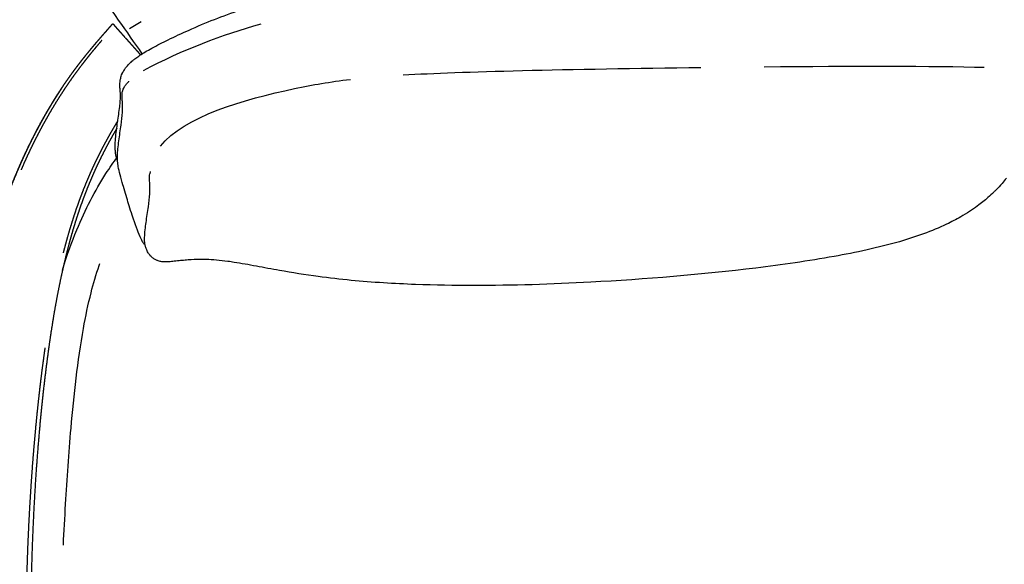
# Model space of a CAD drawing. Header units: millimetres. Extents: x -32297 to -21031, y -2517 to 7253.
# Tile 7 of 23: x -31837 to -31096, y 4980 to 5390. Entities that reach past the tile are written whole.
import ezdxf

# ---------------------------------------------------------------- set-up
doc = ezdxf.new("R2010")
doc.units = ezdxf.units.MM
doc.layers.add('2d', color=7, linetype='Continuous', true_color=0x000000)

msp = doc.modelspace()

# ---------------------------------------------------------------- linework, layer by layer
at = {"layer": '2d', "linetype": 'Continuous'}
msp.add_line((-31745.3, 5387.96), (-31753.89, 5382.71), dxfattribs=at)
for points, degree, knots in [([(-31744.38, 5363.89), (-31766.6, 5395.58), (-31788.82, 5427.27), (-31789, 5427.54), (-31789.19, 5427.81), (-31789.54, 5428.35), (-31789.89, 5428.89), (-31790.22, 5429.43), (-31790.55, 5429.96), (-31790.86, 5430.49), (-31791.16, 5431.02), (-31791.44, 5431.54), (-31791.72, 5432.05), (-31791.97, 5432.55), (-31792.22, 5433.04), (-31792.43, 5433.52), (-31792.65, 5433.99), (-31792.82, 5434.43), (-31793, 5434.87), (-31793.13, 5435.27), (-31793.26, 5435.68), (-31793.35, 5436.05), (-31793.44, 5436.42), (-31793.49, 5436.76), (-31793.55, 5437.1), (-31793.56, 5437.42), (-31793.58, 5437.73), (-31793.55, 5438.02), (-31793.53, 5438.31), (-31793.48, 5438.57), (-31793.43, 5438.84), (-31793.34, 5439.08), (-31793.26, 5439.33), (-31793.14, 5439.56), (-31793.03, 5439.79), (-31792.88, 5440.01), (-31792.74, 5440.22), (-31792.57, 5440.43), (-31792.41, 5440.63), (-31792.22, 5440.83), (-31792.02, 5441.02), (-31791.81, 5441.21), (-31791.6, 5441.41), (-31784.67, 5446.27), (-31777.73, 5451.14), (-31777.48, 5451.29), (-31777.22, 5451.44), (-31776.97, 5451.58), (-31776.72, 5451.71), (-31776.47, 5451.82), (-31776.22, 5451.93), (-31775.97, 5452.02), (-31775.72, 5452.11), (-31775.46, 5452.17), (-31775.21, 5452.23), (-31774.96, 5452.25), (-31774.7, 5452.28), (-31774.44, 5452.28), (-31774.18, 5452.27), (-31773.91, 5452.23), (-31773.64, 5452.19), (-31773.37, 5452.11), (-31773.09, 5452.03), (-31772.8, 5451.91), (-31772.51, 5451.79), (-31772.21, 5451.62), (-31771.91, 5451.45), (-31771.59, 5451.24), (-31771.27, 5451.03), (-31770.94, 5450.76), (-31770.6, 5450.5), (-31770.25, 5450.18), (-31769.89, 5449.87), (-31769.53, 5449.51), (-31769.16, 5449.14), (-31768.78, 5448.74), (-31768.4, 5448.34), (-31768.01, 5447.9), (-31767.62, 5447.45), (-31767.23, 5446.98), (-31766.84, 5446.51), (-31766.45, 5446.02), (-31766.06, 5445.52), (-31765.68, 5445.01), (-31765.29, 5444.49), (-31748.43, 5420.41), (-31731.57, 5396.34)], 2, [-67.280702, -67.280702, -67.280702, -62.5, -62.5, -62, -62, -61, -61, -60, -60, -59, -59, -58, -58, -57, -57, -56, -56, -55, -55, -54, -54, -53, -53, -52, -52, -51, -51, -50, -50, -49, -49, -48, -48, -47, -47, -46, -46, -45, -45, -44, -44, -43, -43, -20, -20, -19, -19, -18, -18, -17, -17, -16, -16, -15, -15, -14, -14, -13, -13, -12, -12, -11, -11, -10, -10, -9, -9, -8, -8, -7, -7, -6, -6, -5, -5, -4, -4, -3, -3, -2, -2, -1, -1, 0, 0, 5.918874, 5.918874, 5.918874]), ([(-31751.52, 5358.79), (-31751.06, 5359.18), (-31750.94, 5359.28), (-31750.06, 5359.97), (-31749.71, 5360.24), (-31749.27, 5360.57), (-31748.25, 5361.33), (-31747.29, 5361.99), (-31746.18, 5362.73), (-31744.88, 5363.6), (-31743.53, 5364.44), (-31742.17, 5365.26), (-31740.57, 5366.22), (-31738.91, 5367.17), (-31737.26, 5368.08), (-31733.33, 5370.25), (-31728.95, 5372.46), (-31724.91, 5374.41), (-31719.96, 5376.81), (-31714.61, 5379.27), (-31709.61, 5381.51), (-31696.14, 5387.52), (-31684.12, 5392.34), (-31669.98, 5396.93), (-31650.61, 5403.2), (-31630.72, 5407.82), (-31610.69, 5411.39), (-31551.51, 5421.92), (-31471.86, 5426.61), (-31411.38, 5428.86), (-31369.81, 5430.4), (-31324.64, 5431.25), (-31283.05, 5431.74), (-31245.62, 5432.18), (-31209.27, 5432.34), (-31174.01, 5432.45), (-31161.8, 5432.49), (-31149.91, 5432.54), (-31138.34, 5432.52), (-31131.2, 5432.5), (-31122.24, 5432.46), (-31115.18, 5432.27), (-31112.64, 5432.2), (-31109.98, 5432.1), (-31107.46, 5431.96), (-31105.59, 5431.85), (-31103.66, 5431.71), (-31101.84, 5431.53), (-31100.5, 5431.39), (-31099.25, 5431.24), (-31097.97, 5431.03), (-31097.57, 5430.96), (-31097.2, 5430.89), (-31096.39, 5430.73), (-31095.94, 5430.63), (-31095.53, 5430.53)], 3, [0, 0, 0, 0, 1.727599, 1.727599, 3.198877, 3.198877, 3.198877, 7.19382, 7.19382, 7.19382, 12.079972, 12.079972, 12.079972, 17.830133, 17.830133, 17.830133, 31.836024, 31.836024, 31.836024, 48.817269, 48.817269, 48.817269, 91.677854, 91.677854, 91.677854, 153.222216, 153.222216, 153.222216, 355.022942, 355.022942, 355.022942, 484.286879, 484.286879, 484.286879, 594.074419, 594.074419, 594.074419, 629.994965, 629.994965, 629.994965, 653.340894, 653.340894, 653.340894, 661.165586, 661.165586, 661.165586, 666.942288, 666.942288, 666.942288, 671.059997, 671.059997, 671.059997, 672.411191, 672.411191, 673.893448, 673.893448, 673.893448, 673.893448]), ([(-31763.59, 5307.83), (-31763.94, 5307.23), (-31764.3, 5306.63), (-31765.5, 5304.54), (-31766.7, 5302.45), (-31767.91, 5300.26), (-31769.12, 5298.08), (-31770.35, 5295.8), (-31771.57, 5293.52), (-31772.8, 5291.13), (-31774.04, 5288.74), (-31775.28, 5286.24), (-31776.53, 5283.73), (-31777.78, 5281.1), (-31779.03, 5278.47), (-31780.28, 5275.7), (-31781.54, 5272.92), (-31782.79, 5270), (-31784.04, 5267.07), (-31785.29, 5263.98), (-31786.54, 5260.88), (-31787.78, 5257.61), (-31789.02, 5254.34), (-31790.25, 5250.88), (-31791.48, 5247.42), (-31792.7, 5243.75), (-31793.92, 5240.09), (-31795.12, 5236.21), (-31796.32, 5232.33), (-31797.49, 5228.23), (-31798.67, 5224.12), (-31799.83, 5219.77), (-31800.99, 5215.43), (-31802.11, 5210.83), (-31803.24, 5206.23), (-31804.34, 5201.37), (-31805.44, 5196.5), (-31806.51, 5191.37), (-31807.57, 5186.23), (-31808.6, 5180.8), (-31809.63, 5175.37), (-31810.62, 5169.65), (-31811.61, 5163.92), (-31812.55, 5157.91), (-31813.5, 5151.91), (-31814.39, 5145.63), (-31815.29, 5139.36), (-31816.14, 5132.84), (-31817, 5126.32), (-31817.8, 5119.57), (-31818.6, 5112.82), (-31819.36, 5105.87), (-31820.11, 5098.91), (-31820.8, 5091.75), (-31821.5, 5084.6), (-31822.14, 5077.28), (-31822.78, 5069.95), (-31823.36, 5062.47), (-31823.94, 5054.98), (-31824.46, 5047.36), (-31824.98, 5039.74), (-31825.43, 5032), (-31825.88, 5024.25), (-31826.27, 5016.41), (-31826.66, 5008.57), (-31826.97, 5000.64), (-31827.29, 4992.71), (-31827.53, 4984.71), (-31827.78, 4976.72), (-31827.95, 4968.67), (-31828.12, 4960.63), (-31828.21, 4952.56), (-31828.31, 4944.48), (-31828.32, 4936.4), (-31828.34, 4928.32), (-31828.28, 4920.24), (-31828.22, 4912.17), (-31828.1, 4904.14), (-31827.98, 4896.11), (-31827.8, 4888.13), (-31827.61, 4880.16), (-31827.38, 4872.28), (-31827.14, 4864.39), (-31826.86, 4856.62), (-31826.57, 4848.85), (-31826.25, 4841.21), (-31825.92, 4833.57), (-31825.57, 4826.1), (-31825.21, 4818.62), (-31824.82, 4811.33), (-31824.44, 4804.04), (-31824.03, 4796.96), (-31823.63, 4789.88), (-31823.2, 4783.04), (-31822.78, 4776.19), (-31822.35, 4769.61), (-31821.93, 4763.03), (-31821.5, 4756.73), (-31821.07, 4750.43), (-31820.64, 4744.44), (-31820.21, 4738.45), (-31819.8, 4732.79), (-31819.39, 4727.13), (-31818.99, 4721.84), (-31818.59, 4716.54), (-31818.22, 4711.62), (-31817.85, 4706.69), (-31817.5, 4702.14), (-31817.15, 4697.58), (-31816.82, 4693.36), (-31816.49, 4689.15), (-31816.18, 4685.25), (-31815.87, 4681.36), (-31815.58, 4677.77), (-31815.3, 4674.17), (-31815.03, 4670.86), (-31814.76, 4667.55), (-31814.5, 4664.5), (-31814.25, 4661.45), (-31814.02, 4658.64), (-31813.78, 4655.83), (-31813.56, 4653.24), (-31813.33, 4650.64), (-31813.13, 4648.25), (-31812.92, 4645.86), (-31812.72, 4643.65), (-31812.53, 4641.43), (-31812.34, 4639.38), (-31812.16, 4637.32), (-31811.98, 4635.41), (-31811.81, 4633.49), (-31811.64, 4631.69), (-31811.48, 4629.89), (-31811.32, 4628.18), (-31811.16, 4626.48), (-31811.01, 4624.85), (-31810.85, 4623.23), (-31810.71, 4621.66), (-31810.56, 4620.09), (-31810.42, 4618.57), (-31810.29, 4617.06), (-31810.16, 4615.6), (-31810.04, 4614.14), (-31809.92, 4612.73), (-31809.81, 4611.32), (-31809.72, 4609.97), (-31809.63, 4608.61), (-31809.56, 4607.31), (-31809.49, 4606), (-31809.44, 4604.74), (-31809.4, 4603.49), (-31809.38, 4602.28), (-31809.36, 4601.07), (-31809.37, 4599.91), (-31809.39, 4598.75), (-31809.44, 4597.63), (-31809.48, 4596.52), (-31809.57, 4595.45), (-31809.66, 4594.38), (-31809.79, 4593.35), (-31809.91, 4592.33), (-31810.09, 4591.34), (-31810.26, 4590.36), (-31810.48, 4589.42), (-31810.7, 4588.48), (-31810.97, 4587.58), (-31811.24, 4586.68), (-31811.57, 4585.82), (-31811.89, 4584.95), (-31812.28, 4584.13), (-31812.66, 4583.31), (-31813.1, 4582.53), (-31813.54, 4581.74), (-31814.03, 4581), (-31814.53, 4580.25), (-31815.08, 4579.54), (-31815.64, 4578.83), (-31816.24, 4578.16), (-31816.85, 4577.49), (-31817.51, 4576.85), (-31818.17, 4576.22), (-31818.89, 4575.62), (-31819.6, 4575.02), (-31820.37, 4574.46), (-31821.14, 4573.9), (-31821.96, 4573.36), (-31822.78, 4572.83), (-31823.66, 4572.34), (-31824.53, 4571.85), (-31825.46, 4571.39), (-31826.38, 4570.93), (-31827.36, 4570.51), (-31828.33, 4570.09), (-31829.36, 4569.7), (-31830.38, 4569.32), (-31831.46, 4568.96), (-31832.53, 4568.61), (-31833.66, 4568.29), (-31834.78, 4567.97), (-31835.95, 4567.68), (-31837.12, 4567.39), (-31838.34, 4567.14), (-31839.56, 4566.89), (-31840.82, 4566.66), (-31842.08, 4566.44), (-31843.37, 4566.26), (-31844.67, 4566.07), (-31846, 4565.91), (-31847.32, 4565.76), (-31848.68, 4565.64), (-31850.03, 4565.51), (-31851.4, 4565.42), (-31852.77, 4565.34), (-31854.15, 4565.28), (-31855.54, 4565.22), (-31856.93, 4565.2), (-31858.32, 4565.18), (-31859.72, 4565.19), (-31861.11, 4565.2), (-31862.5, 4565.24), (-31863.9, 4565.29), (-31865.28, 4565.36), (-31866.66, 4565.44), (-31868.03, 4565.55), (-31869.4, 4565.66), (-31870.75, 4565.81), (-31872.1, 4565.95), (-31873.42, 4566.13), (-31874.74, 4566.3), (-31876.03, 4566.51), (-31877.32, 4566.73), (-31878.58, 4566.97), (-31879.83, 4567.21), (-31881.05, 4567.49), (-31882.26, 4567.77), (-31883.43, 4568.08), (-31884.6, 4568.39), (-31885.72, 4568.74), (-31886.85, 4569.08), (-31887.93, 4569.46), (-31889.01, 4569.84), (-31890.04, 4570.26), (-31891.08, 4570.68), (-31892.07, 4571.13), (-31893.05, 4571.58), (-31893.99, 4572.06), (-31894.93, 4572.54), (-31895.82, 4573.06), (-31896.72, 4573.58), (-31897.56, 4574.13), (-31898.4, 4574.69), (-31899.19, 4575.28), (-31899.98, 4575.87), (-31900.72, 4576.49), (-31901.46, 4577.12), (-31902.15, 4577.78), (-31902.84, 4578.44), (-31903.48, 4579.13), (-31904.11, 4579.83), (-31904.7, 4580.56), (-31905.28, 4581.3), (-31905.81, 4582.07), (-31906.34, 4582.84), (-31906.81, 4583.64), (-31907.28, 4584.45), (-31907.7, 4585.3), (-31908.12, 4586.14), (-31908.48, 4587.02), (-31908.85, 4587.9), (-31909.17, 4588.83), (-31909.48, 4589.75), (-31909.75, 4590.71), (-31910.02, 4591.68), (-31910.25, 4592.68), (-31910.48, 4593.69), (-31910.67, 4594.73), (-31910.86, 4595.78), (-31911.02, 4596.88), (-31911.17, 4597.97), (-31911.29, 4599.11), (-31911.42, 4600.25), (-31911.51, 4601.44), (-31911.61, 4602.62), (-31911.68, 4603.86), (-31911.75, 4605.09), (-31911.8, 4606.38), (-31911.85, 4607.66), (-31911.88, 4609), (-31911.91, 4610.34), (-31911.93, 4611.72), (-31911.95, 4613.11), (-31911.96, 4614.55), (-31911.96, 4615.99), (-31911.96, 4617.49), (-31911.96, 4618.99), (-31911.96, 4620.54), (-31911.96, 4622.09), (-31911.95, 4623.7), (-31911.95, 4625.32), (-31911.95, 4627.01), (-31911.94, 4628.7), (-31911.94, 4630.49), (-31911.94, 4632.28), (-31911.93, 4634.19), (-31911.93, 4636.09), (-31911.93, 4638.15), (-31911.93, 4640.2), (-31911.93, 4642.41), (-31911.94, 4644.62), (-31911.94, 4647.01), (-31911.94, 4649.41), (-31911.95, 4652.01), (-31911.96, 4654.6), (-31911.97, 4657.43), (-31911.98, 4660.25), (-31911.99, 4663.32), (-31912.01, 4666.38), (-31912.03, 4669.72), (-31912.05, 4673.05), (-31912.07, 4676.67), (-31912.09, 4680.29), (-31912.12, 4684.22), (-31912.15, 4688.15), (-31912.18, 4692.41), (-31912.22, 4696.67), (-31912.26, 4701.28), (-31912.3, 4705.88), (-31912.34, 4710.86), (-31912.39, 4715.84), (-31912.44, 4721.2), (-31912.5, 4726.57), (-31912.55, 4732.3), (-31912.6, 4738.03), (-31912.65, 4744.1), (-31912.69, 4750.17), (-31912.73, 4756.57), (-31912.76, 4762.96), (-31912.78, 4769.64), (-31912.79, 4776.33), (-31912.78, 4783.29), (-31912.77, 4790.25), (-31912.72, 4797.45), (-31912.68, 4804.65), (-31912.59, 4812.08), (-31912.51, 4819.5), (-31912.38, 4827.13), (-31912.25, 4834.75), (-31912.07, 4842.55), (-31911.89, 4850.34), (-31911.65, 4858.29), (-31911.41, 4866.23), (-31911.1, 4874.3), (-31910.8, 4882.38), (-31910.42, 4890.55), (-31910.04, 4898.72), (-31909.59, 4906.97), (-31909.13, 4915.21), (-31908.59, 4923.51), (-31908.05, 4931.81), (-31907.41, 4940.14), (-31906.78, 4948.47), (-31906.05, 4956.8), (-31905.32, 4965.14), (-31904.5, 4973.45), (-31903.68, 4981.77), (-31902.77, 4990.06), (-31901.86, 4998.34), (-31900.86, 5006.58), (-31899.87, 5014.81), (-31898.8, 5022.97), (-31897.73, 5031.14), (-31896.58, 5039.21), (-31895.44, 5047.28), (-31894.23, 5055.25), (-31893.02, 5063.22), (-31891.74, 5071.06), (-31890.47, 5078.9), (-31889.14, 5086.6), (-31887.81, 5094.3), (-31886.43, 5101.83), (-31885.04, 5109.37), (-31883.61, 5116.72), (-31882.18, 5124.07), (-31880.71, 5131.23), (-31879.24, 5138.38), (-31877.73, 5145.32), (-31876.23, 5152.25), (-31874.69, 5158.95), (-31873.15, 5165.65), (-31871.58, 5172.09), (-31870.01, 5178.54), (-31868.42, 5184.71), (-31866.83, 5190.88), (-31865.23, 5196.76), (-31863.63, 5202.64), (-31862.01, 5208.24), (-31860.39, 5213.85), (-31858.76, 5219.18), (-31857.13, 5224.51), (-31855.5, 5229.57), (-31853.86, 5234.64), (-31852.21, 5239.46), (-31850.56, 5244.28), (-31848.91, 5248.86), (-31847.26, 5253.43), (-31845.6, 5257.78), (-31843.95, 5262.13), (-31842.29, 5266.25), (-31840.63, 5270.38), (-31838.97, 5274.29), (-31837.32, 5278.21), (-31835.66, 5281.93), (-31834.01, 5285.64), (-31832.36, 5289.17), (-31830.71, 5292.7), (-31829.06, 5296.04), (-31827.42, 5299.39), (-31825.79, 5302.57), (-31824.15, 5305.75), (-31822.53, 5308.77), (-31820.9, 5311.79), (-31819.29, 5314.66), (-31817.68, 5317.53), (-31816.08, 5320.26), (-31814.49, 5323), (-31812.91, 5325.6), (-31811.33, 5328.21), (-31809.76, 5330.69), (-31808.2, 5333.18), (-31806.65, 5335.55), (-31805.1, 5337.92), (-31803.56, 5340.19), (-31802.03, 5342.46), (-31800.5, 5344.63), (-31798.98, 5346.81), (-31797.47, 5348.89), (-31795.96, 5350.98), (-31794.46, 5352.98), (-31792.96, 5354.99), (-31791.46, 5356.92), (-31789.97, 5358.85), (-31788.49, 5360.72), (-31787.01, 5362.59), (-31785.53, 5364.41), (-31784.05, 5366.22), (-31782.58, 5367.98), (-31781.12, 5369.75), (-31779.65, 5371.47), (-31778.19, 5373.2), (-31776.73, 5374.89), (-31775.27, 5376.59), (-31773.81, 5378.26), (-31772.35, 5379.92), (-31770.9, 5381.58), (-31769.44, 5383.23), (-31767.99, 5384.88), (-31766.54, 5386.52)], 2, [32.702296, 32.702296, 32.702296, 33, 33, 34, 34, 35, 35, 36, 36, 37, 37, 38, 38, 39, 39, 40, 40, 41, 41, 42, 42, 43, 43, 44, 44, 45, 45, 46, 46, 47, 47, 48, 48, 49, 49, 50, 50, 51, 51, 52, 52, 53, 53, 54, 54, 56, 56, 57, 57, 58, 58, 59, 59, 60, 60, 61, 61, 62, 62, 63, 63, 64, 64, 65, 65, 66, 66, 67, 67, 68, 68, 69, 69, 70, 70, 71, 71, 72, 72, 73, 73, 74, 74, 75, 75, 76, 76, 77, 77, 78, 78, 79, 79, 80, 80, 81, 81, 82, 82, 83, 83, 84, 84, 85, 85, 86, 86, 87, 87, 88, 88, 89, 89, 90, 90, 91, 91, 92, 92, 93, 93, 94, 94, 95, 95, 96, 96, 97, 97, 98, 98, 99, 99, 100, 100, 101, 101, 102, 102, 103, 103, 104, 104, 105, 105, 106, 106, 107, 107, 108, 108, 109, 109, 110, 110, 111, 111, 112, 112, 113, 113, 114, 114, 115, 115, 116, 116, 117, 117, 118, 118, 119, 119, 120, 120, 121, 121, 122, 122, 123, 123, 124, 124, 125, 125, 127, 127, 128, 128, 129, 129, 130, 130, 131, 131, 132, 132, 133, 133, 134, 134, 135, 135, 136, 136, 137, 137, 138, 138, 139, 139, 140, 140, 141, 141, 142, 142, 143, 143, 144, 144, 145, 145, 146, 146, 147, 147, 148, 148, 149, 149, 150, 150, 151, 151, 152, 152, 153, 153, 154, 154, 156, 156, 157, 157, 158, 158, 159, 159, 160, 160, 161, 161, 162, 162, 163, 163, 164, 164, 165, 165, 166, 166, 167, 167, 168, 168, 169, 169, 170, 170, 171, 171, 172, 172, 173, 173, 174, 174, 175, 175, 176, 176, 177, 177, 178, 178, 179, 179, 180, 180, 181, 181, 182, 182, 183, 183, 184, 184, 185, 185, 186, 186, 187, 187, 188, 188, 189, 189, 190, 190, 191, 191, 192, 192, 193, 193, 194, 194, 195, 195, 196, 196, 197, 197, 198, 198, 199, 199, 200, 200, 201, 201, 202, 202, 203, 203, 204, 204, 205, 205, 206, 206, 207, 207, 208, 208, 209, 209, 210, 210, 211, 211, 212, 212, 213, 213, 214, 214, 215, 215, 216, 216, 217, 217, 218, 218, 219, 219, 220, 220, 221, 221, 222, 222, 223, 223, 224, 224, 225, 225, 226, 226, 227, 227, 228, 228, 229, 229, 231, 231, 232, 232, 233, 233, 234, 234, 235, 235, 236, 236, 237, 237, 238, 238, 239, 239, 240, 240, 241, 241, 242, 242, 243, 243, 244, 244, 245, 245, 246, 246, 247, 247, 248, 248, 249, 249, 250, 250, 251, 251, 252, 252, 253, 253, 254, 254, 255, 255, 256, 256, 257, 257, 258, 258, 259, 259, 260, 260, 261, 261, 262, 262, 263, 263, 264, 264, 264]), ([(-31774.87, 5373.94), (-31775.81, 5372.85), (-31776.75, 5371.75), (-31778.2, 5370.03), (-31779.65, 5368.31), (-31781.1, 5366.56), (-31782.56, 5364.8), (-31784.02, 5362.99), (-31785.48, 5361.19), (-31786.95, 5359.33), (-31788.42, 5357.46), (-31789.9, 5355.54), (-31791.38, 5353.61), (-31792.87, 5351.62), (-31794.35, 5349.62), (-31795.85, 5347.55), (-31797.35, 5345.47), (-31798.86, 5343.31), (-31800.37, 5341.14), (-31801.89, 5338.89), (-31803.41, 5336.63), (-31804.94, 5334.27), (-31806.48, 5331.9), (-31808.03, 5329.43), (-31809.58, 5326.96), (-31811.14, 5324.37), (-31812.71, 5321.78)], 2, [3.35024, 3.35024, 3.35024, 4, 4, 5, 5, 6, 6, 7, 7, 8, 8, 9, 9, 10, 10, 11, 11, 12, 12, 13, 13, 14, 14, 15, 15, 16, 16, 16]), ([(-31761.1, 5337.34), (-31761.11, 5337.47), (-31761.11, 5337.5), (-31761.12, 5337.6), (-31761.12, 5337.67), (-31761.13, 5337.77), (-31761.13, 5337.8), (-31761.14, 5337.96), (-31761.15, 5338.12), (-31761.18, 5338.62), (-31761.2, 5338.94), (-31761.21, 5339.27), (-31761.25, 5340.35), (-31761.25, 5341.53), (-31761.11, 5342.85), (-31761.02, 5343.7), (-31760.87, 5344.63), (-31760.63, 5345.62), (-31760.38, 5346.6), (-31760.04, 5347.65), (-31759.55, 5348.77), (-31759.5, 5348.89), (-31759.44, 5349.01), (-31759.39, 5349.13), (-31758.99, 5349.98), (-31758.5, 5350.88), (-31757.87, 5351.84), (-31757.69, 5352.12), (-31757.5, 5352.4), (-31757.29, 5352.69), (-31756.79, 5353.39), (-31756.23, 5354.1), (-31755.58, 5354.84), (-31755.22, 5355.25), (-31754.84, 5355.67), (-31754.43, 5356.09), (-31753.91, 5356.63), (-31753.41, 5357.11), (-31752.83, 5357.64), (-31752.39, 5358.04), (-31752.02, 5358.37), (-31751.54, 5358.78)], 3, [0.054511, 0.054511, 0.054511, 0.054511, 0.496181, 0.496181, 1.379508, 1.379508, 1.739465, 1.739465, 3.557543, 3.557543, 6.696784, 6.696784, 6.696784, 18.28748, 18.28748, 18.28748, 25.798443, 25.798443, 25.798443, 33.174518, 33.174518, 33.174518, 33.970403, 33.970403, 33.970403, 39.468604, 39.468604, 39.468604, 41.07468, 41.07468, 41.07468, 44.942885, 44.942885, 44.942885, 47.127505, 47.127505, 47.127505, 49.795742, 49.795742, 49.795742, 51.747249, 51.747249, 51.747249, 51.747249]), ([(-31547.96, 5347.96), (-31525.33, 5349.31), (-31468.83, 5351.35), (-31372.57, 5353.04), (-31323.93, 5353.63)], 3, [34.516693, 34.516693, 34.516693, 34.516693, 42.613399, 50.540199, 50.540199, 50.540199, 50.540199]), ([(-31730.66, 5294.37), (-31713.03, 5316.64), (-31651.9, 5334.29), (-31603.18, 5342.8), (-31587.65, 5344.61)], 3, [0, 0, 0, 0, 21.306699, 28.940756, 28.940756, 28.940756, 28.940756]), ([(-31805.11, 5337.93), (-31806.66, 5335.56), (-31808.21, 5333.18), (-31809.77, 5330.7), (-31811.33, 5328.21), (-31812.92, 5325.61), (-31814.5, 5323), (-31816.09, 5320.27), (-31817.69, 5317.54), (-31819.3, 5314.67), (-31820.91, 5311.79), (-31822.54, 5308.77), (-31824.16, 5305.75), (-31825.79, 5302.58), (-31827.43, 5299.4), (-31829.07, 5296.05), (-31830.72, 5292.7), (-31832.37, 5289.17), (-31834.02, 5285.65), (-31835.67, 5281.93), (-31837.33, 5278.21), (-31838.98, 5274.3), (-31840.64, 5270.38), (-31842.3, 5266.26), (-31843.96, 5262.13), (-31845.61, 5257.78), (-31847.27, 5253.44), (-31848.92, 5248.86), (-31850.57, 5244.28), (-31852.22, 5239.47), (-31853.87, 5234.65), (-31855.51, 5229.58), (-31857.14, 5224.51), (-31858.77, 5219.18), (-31860.4, 5213.85), (-31862.02, 5208.25), (-31863.64, 5202.65), (-31865.24, 5196.76), (-31866.84, 5190.88), (-31868.43, 5184.71), (-31870.02, 5178.54)], 2, [298.000133, 298.000133, 298.000133, 299, 299, 300, 300, 301, 301, 302, 302, 303, 303, 304, 304, 305, 305, 306, 306, 307, 307, 308, 308, 309, 309, 310, 310, 311, 311, 312, 312, 313, 313, 314, 314, 315, 315, 316, 316, 317, 317, 318, 318, 318]), ([(-31742.26, 5220.2), (-31742.37, 5220.28), (-31742.47, 5220.36), (-31742.74, 5220.6), (-31742.92, 5220.78), (-31743.1, 5220.98), (-31743.31, 5221.23), (-31743.56, 5221.55), (-31744.18, 5222.53), (-31744.59, 5223.25), (-31745.23, 5224.57), (-31746.22, 5226.63), (-31747.24, 5229.1), (-31749.08, 5233.88), (-31750.1, 5236.74), (-31750.99, 5239.38), (-31752.27, 5243.2), (-31754.02, 5248.77), (-31756.21, 5255.94), (-31757.96, 5261.85), (-31758.96, 5265.37), (-31759.62, 5267.68), (-31760.4, 5270.49), (-31761.63, 5275.26), (-31762.08, 5277.16), (-31762.45, 5279.1), (-31762.7, 5280.39), (-31762.81, 5281.22), (-31762.99, 5282.67), (-31763.04, 5283.42), (-31763.08, 5284.31), (-31763.09, 5284.64), (-31763.1, 5285.27), (-31763.1, 5285.57), (-31763.1, 5286.14), (-31763.1, 5286.45), (-31763.09, 5286.78), (-31763.04, 5288.75), (-31762.89, 5290.6), (-31762.51, 5294.46), (-31762.27, 5296.46), (-31762, 5298.43), (-31761.46, 5302.49), (-31760.83, 5306.48), (-31760.33, 5310.23), (-31759.87, 5313.61), (-31759.5, 5316.86), (-31759.31, 5319.87), (-31759.23, 5321.21), (-31759.18, 5322.53), (-31759.17, 5324.93), (-31759.21, 5326.13), (-31759.28, 5327.1), (-31759.36, 5328.13), (-31759.51, 5329.16), (-31759.59, 5331.51), (-31759.6, 5331.98), (-31759.58, 5332.84), (-31759.56, 5333.15), (-31759.48, 5334.15), (-31759.37, 5334.89), (-31759.18, 5335.65), (-31759.1, 5335.97), (-31759, 5336.29), (-31758.89, 5336.63), (-31758.61, 5337.44), (-31758.22, 5338.31), (-31757.49, 5339.49), (-31757.33, 5339.74), (-31756.98, 5340.23), (-31756.8, 5340.48), (-31756.11, 5341.36), (-31755.36, 5342.21), (-31754.56, 5343), (-31754.5, 5343.06), (-31754.37, 5343.19)], 3, [682.5238, 682.5238, 682.5238, 682.5238, 684.103879, 684.103879, 686.855895, 686.855895, 686.855895, 690.326464, 690.326464, 694.710528, 694.710528, 694.710528, 702.131526, 702.131526, 710.838992, 710.838992, 710.838992, 725.342985, 725.342985, 738.369381, 738.369381, 738.369381, 745.667952, 745.667952, 753.451175, 753.451175, 753.451175, 758.840295, 758.840295, 766.500031, 766.500031, 771.017615, 771.017615, 775.678664, 775.678664, 779.873265, 779.873265, 779.873265, 808.890283, 808.890283, 841.181327, 841.181327, 841.181327, 907.266088, 907.266088, 907.266088, 967.559133, 967.559133, 967.559133, 995.071349, 995.071349, 1019.261416, 1019.261416, 1019.261416, 1041.918311, 1041.918311, 1047.089938, 1047.089938, 1050.810856, 1050.810856, 1060.762705, 1060.762705, 1060.762705, 1064.67342, 1064.67342, 1064.67342, 1066.553881, 1066.553881, 1067.032758, 1067.032758, 1067.494002, 1067.494002, 1068.615204, 1068.615204, 1068.680661, 1068.680661, 1068.680661, 1068.680661]), ([(-31760.9, 5335.03), (-31760.9, 5335.08), (-31760.91, 5335.16), (-31760.93, 5335.38), (-31760.94, 5335.55), (-31760.98, 5335.93), (-31761, 5336.16), (-31761.03, 5336.55), (-31761.04, 5336.69), (-31761.06, 5336.91), (-31761.07, 5336.99), (-31761.08, 5337.11), (-31761.08, 5337.15), (-31761.1, 5337.33)], 3, [0, 0, 0, 0, 3.294008, 3.294008, 7.239414, 7.239414, 11.077249, 11.077249, 12.950945, 12.950945, 13.889049, 13.889049, 14.358374, 14.358374, 14.358374, 14.358374]), ([(-31764.63, 5290.79), (-31764.7, 5291.66), (-31764.75, 5293.01), (-31764.77, 5294.21), (-31764.76, 5294.93), (-31764.74, 5295.57), (-31764.69, 5297.56), (-31764.52, 5299.68), (-31764.34, 5301.49), (-31764.13, 5303.66), (-31763.86, 5305.78), (-31763.59, 5307.85), (-31763.04, 5311.86), (-31762.38, 5316.16), (-31761.9, 5319.65), (-31761.62, 5321.71), (-31761.4, 5323.59), (-31761.23, 5325.3), (-31761.1, 5326.59), (-31761, 5327.75), (-31760.94, 5328.8), (-31760.86, 5330.03), (-31760.81, 5331.22), (-31760.81, 5332.87), (-31760.82, 5333.37), (-31760.85, 5334.18), (-31760.88, 5334.83), (-31760.9, 5335.03)], 3, [0, 0, 0, 0, 7.067759, 7.067759, 17.874283, 17.874283, 17.874283, 46.360118, 46.360118, 46.360118, 79.185141, 79.185141, 79.185141, 145.419021, 145.419021, 145.419021, 181.532382, 181.532382, 181.532382, 205.845833, 205.845833, 205.845833, 234.16875, 234.16875, 247.557552, 247.557552, 257.590303, 257.590303, 257.590303, 257.590303]), ([(-31812.71, 5321.78), (-31814.29, 5319.06), (-31815.87, 5316.34), (-31817.47, 5313.48), (-31819.07, 5310.63), (-31820.67, 5307.62), (-31822.28, 5304.62), (-31823.9, 5301.46), (-31825.52, 5298.3), (-31827.15, 5294.96), (-31828.77, 5291.63), (-31830.41, 5288.13), (-31832.04, 5284.62), (-31833.67, 5280.92), (-31835.31, 5277.22), (-31835.46, 5276.86), (-31835.61, 5276.5)], 2, [16, 16, 16, 17, 17, 18, 18, 19, 19, 20, 20, 21, 21, 22, 22, 23, 23, 23.092165, 23.092165, 23.092165]), ([(-31773.35, 5294.74), (-31772.11, 5297.03), (-31770.87, 5299.33), (-31769.64, 5301.52), (-31768.42, 5303.72), (-31767.2, 5305.82), (-31765.99, 5307.93), (-31764.78, 5309.95), (-31763.58, 5311.97), (-31763.2, 5312.57), (-31762.83, 5313.17)], 2, [224, 224, 224, 225, 225, 226, 226, 227, 227, 228, 228, 228.311079, 228.311079, 228.311079]), ([(-31803.68, 5214.2), (-31803.43, 5215.21), (-31803.18, 5216.22), (-31802, 5220.59), (-31800.82, 5224.95), (-31799.63, 5229.08), (-31798.43, 5233.21), (-31797.21, 5237.1), (-31795.99, 5241), (-31794.75, 5244.69), (-31793.52, 5248.37), (-31792.27, 5251.85), (-31791.02, 5255.33), (-31789.76, 5258.62), (-31788.5, 5261.91), (-31787.24, 5265.02), (-31785.97, 5268.13), (-31784.7, 5271.07), (-31783.44, 5274.02), (-31782.17, 5276.81), (-31780.9, 5279.6), (-31779.63, 5282.25), (-31778.37, 5284.9), (-31777.11, 5287.42), (-31775.85, 5289.93), (-31774.6, 5292.34), (-31773.35, 5294.74)], 2, [211.780815, 211.780815, 211.780815, 212, 212, 213, 213, 214, 214, 215, 215, 216, 216, 217, 217, 218, 218, 219, 219, 220, 220, 221, 221, 222, 222, 223, 223, 224, 224, 224]), ([(-31804.4, 5201.12), (-31801.08, 5212.47), (-31797.48, 5222.19), (-31793.62, 5231.44), (-31790.41, 5239.12), (-31787.01, 5246.47), (-31783.38, 5253.51), (-31779.75, 5260.55), (-31775.88, 5267.29), (-31771.74, 5273.74), (-31768.99, 5278.03), (-31766.11, 5282.19), (-31763.1, 5286.23)], 3, [567.279018, 567.279018, 567.279018, 567.279018, 602.445358, 602.445358, 602.445358, 626.951924, 626.951924, 626.951924, 650.469321, 650.469321, 650.469321, 665.747243, 665.747243, 665.747243, 665.747243]), ([(-31763.06, 5283.78), (-31763.35, 5284.33), (-31763.59, 5284.95), (-31763.79, 5285.65), (-31764.16, 5286.9), (-31764.44, 5288.53), (-31764.63, 5290.79)], 3, [1480.231116, 1480.231116, 1480.231116, 1480.231116, 1488.205304, 1488.205304, 1488.205304, 1502.561257, 1502.561257, 1502.561257, 1502.561257]), ([(-31741.4, 5217.37), (-31741.81, 5218.48), (-31742.01, 5219.17), (-31742.18, 5219.83), (-31742.21, 5219.98), (-31742.28, 5220.27), (-31742.31, 5220.41), (-31742.37, 5220.72), (-31742.4, 5220.89), (-31742.47, 5221.32), (-31742.5, 5221.58), (-31742.55, 5222.05), (-31742.57, 5222.27), (-31742.62, 5222.83), (-31742.63, 5223.13), (-31742.64, 5223.47), (-31742.64, 5223.55), (-31742.64, 5223.62), (-31742.66, 5224.11), (-31742.65, 5224.56), (-31742.64, 5225.22), (-31742.63, 5225.49), (-31742.62, 5225.8), (-31742.49, 5229.35), (-31741.97, 5233.59), (-31741.5, 5237.03), (-31740.94, 5241.07), (-31740.32, 5245.05), (-31739.81, 5248.8), (-31739.35, 5252.22), (-31738.98, 5255.46), (-31738.78, 5258.56), (-31738.66, 5260.34), (-31738.6, 5262.11), (-31738.63, 5263.88), (-31738.64, 5264.66), (-31738.67, 5265.45), (-31738.73, 5266.24), (-31738.81, 5267.41), (-31738.97, 5268.56), (-31739, 5270.09), (-31739.01, 5271.12), (-31738.95, 5272.34), (-31738.64, 5273.6), (-31738.59, 5273.81), (-31738.52, 5274.03), (-31738.38, 5274.5), (-31738.19, 5274.99), (-31738.06, 5275.3)], 3, [0, 0, 0, 0, 4.747113, 4.747113, 6.232704, 6.232704, 7.80692, 7.80692, 9.926701, 9.926701, 13.333554, 13.333554, 16.409876, 16.409876, 21.442857, 21.442857, 22.941457, 22.941457, 22.941457, 30.315575, 30.315575, 34.45432, 34.45432, 34.45432, 94.874124, 94.874124, 94.874124, 160.8946, 160.8946, 160.8946, 221.115409, 221.115409, 221.115409, 256.067509, 256.067509, 256.067509, 271.889043, 271.889043, 271.889043, 294.746187, 294.746187, 294.746187, 311.289621, 311.289621, 311.289621, 313.445179, 313.445179, 315.832791, 315.832791, 315.832791, 315.832791]), ([(-31093.96, 5270.39), (-31095.18, 5268.82), (-31096.12, 5267.67), (-31097.25, 5266.34), (-31098.71, 5264.65), (-31100.26, 5262.97), (-31101.74, 5261.46), (-31102.3, 5260.89), (-31102.87, 5260.32), (-31103.46, 5259.75), (-31104.83, 5258.41), (-31106.25, 5257.09), (-31107.82, 5255.72), (-31110.21, 5253.63), (-31112.81, 5251.53), (-31115.82, 5249.33), (-31119.57, 5246.59), (-31123.72, 5243.89), (-31128.31, 5241.26), (-31131.74, 5239.31), (-31135.32, 5237.44), (-31139.03, 5235.68), (-31150.01, 5230.44), (-31162.25, 5226.05), (-31174.41, 5222.54), (-31189.95, 5218.05), (-31207.67, 5214.32), (-31242.82, 5207.99), (-31263.16, 5205.08), (-31282.52, 5202.71), (-31322.65, 5197.8), (-31366.42, 5194.22), (-31406.82, 5192.06), (-31435.99, 5190.5), (-31465.72, 5189.55), (-31509.44, 5189.56), (-31524.14, 5189.8), (-31554.61, 5190.95), (-31571.18, 5191.95), (-31587.09, 5193.47), (-31595.37, 5194.26), (-31603.76, 5195.22), (-31621.6, 5197.63), (-31631.59, 5199.22), (-31641.01, 5200.89), (-31646.94, 5201.94), (-31652.81, 5203.04), (-31664.36, 5205.18), (-31669.87, 5206.19), (-31675.2, 5207.01), (-31676.79, 5207.26), (-31678.33, 5207.49), (-31679.85, 5207.69), (-31686.09, 5208.53), (-31691.32, 5208.94), (-31696.05, 5209.11), (-31697.68, 5209.17), (-31699.24, 5209.19), (-31700.76, 5209.19), (-31703.88, 5209.18), (-31706.76, 5209.06), (-31709.85, 5208.83), (-31711.37, 5208.71), (-31712.99, 5208.56), (-31714.7, 5208.39), (-31714.97, 5208.36), (-31715.24, 5208.33), (-31715.51, 5208.3), (-31716.99, 5208.14), (-31718.6, 5207.96), (-31720.26, 5207.79), (-31720.94, 5207.72), (-31721.65, 5207.65), (-31722.36, 5207.58), (-31722.94, 5207.53), (-31723.56, 5207.48), (-31724.19, 5207.44), (-31725.17, 5207.38), (-31726.29, 5207.33), (-31727.46, 5207.36)], 3, [0, 0, 0, 0, 7.607678, 7.607678, 7.607678, 18.369527, 18.369527, 18.369527, 22.343762, 22.343762, 22.343762, 31.59311, 31.59311, 31.59311, 45.644591, 45.644591, 45.644591, 63.133692, 63.133692, 63.133692, 76.214603, 76.214603, 76.214603, 115.307633, 115.307633, 115.307633, 165.722714, 165.722714, 226.357467, 226.357467, 226.357467, 352.035586, 352.035586, 352.035586, 440.760719, 440.760719, 485.069587, 485.069587, 533.744905, 533.744905, 533.744905, 559.091671, 559.091671, 588.841334, 588.841334, 588.841334, 607.275855, 607.275855, 626.141218, 626.141218, 626.141218, 631.766257, 631.766257, 631.766257, 654.858556, 654.858556, 654.858556, 662.857927, 662.857927, 662.857927, 679.247104, 679.247104, 679.247104, 687.423157, 687.423157, 687.423157, 688.689368, 688.689368, 688.689368, 695.658392, 695.658392, 695.658392, 698.464732, 698.464732, 698.464732, 700.741743, 700.741743, 700.741743, 704.389023, 704.389023, 704.389023, 704.389023]), ([(-31727.46, 5207.36), (-31728.44, 5207.38), (-31729.38, 5207.46), (-31730.34, 5207.63), (-31731.26, 5207.78), (-31732.14, 5208.01), (-31732.93, 5208.3), (-31733.02, 5208.33), (-31733.1, 5208.36), (-31733.19, 5208.39), (-31733.93, 5208.67), (-31734.6, 5209), (-31735.21, 5209.36), (-31735.95, 5209.81), (-31736.59, 5210.29), (-31737.14, 5210.78), (-31737.59, 5211.18), (-31737.99, 5211.59), (-31738.35, 5212.01), (-31738.96, 5212.73), (-31739.48, 5213.48), (-31739.92, 5214.23), (-31740.2, 5214.69), (-31740.45, 5215.17), (-31740.86, 5216.05), (-31741.2, 5216.85), (-31741.4, 5217.37)], 3, [0, 0, 0, 0, 2.958247, 2.958247, 2.958247, 5.86469, 5.86469, 5.86469, 6.169677, 6.169677, 6.169677, 8.92459, 8.92459, 8.92459, 12.315631, 12.315631, 12.315631, 15.038198, 15.038198, 15.038198, 19.700158, 19.700158, 19.700158, 23.025854, 23.025854, 25.679237, 25.679237, 25.679237, 25.679237]), ([(-31803.74, 4994.35), (-31803.25, 5004.65), (-31801.68, 5033.99), (-31798.81, 5075.9), (-31794.4, 5119.97), (-31789.57, 5154.01), (-31783.71, 5182.28), (-31778.98, 5198.41), (-31776.49, 5205.63), (-31776.31, 5206.15)], 3, [13.072756, 13.072756, 13.072756, 13.072756, 16.188699, 21.948458, 25.759439, 29.567834, 32.330856, 34.472709, 34.639841, 34.639841, 34.639841, 34.639841]), ([(-31831.63, 4944.66), (-31831.51, 4952.75), (-31831.38, 4960.83), (-31831.18, 4968.88), (-31830.98, 4976.94), (-31830.71, 4984.95), (-31830.43, 4992.95), (-31830.08, 5000.89), (-31829.73, 5008.84), (-31829.32, 5016.69), (-31828.9, 5024.55), (-31828.42, 5032.31), (-31827.93, 5040.06), (-31827.38, 5047.7), (-31826.84, 5055.33), (-31826.22, 5062.83), (-31825.61, 5070.33), (-31824.94, 5077.67), (-31824.27, 5085.01), (-31823.55, 5092.18), (-31822.82, 5099.35), (-31822.04, 5106.32), (-31821.26, 5113.3), (-31820.43, 5120.06), (-31819.6, 5126.83), (-31818.71, 5133.36), (-31817.83, 5139.9), (-31817.63, 5141.26), (-31817.43, 5142.62)], 2, [192, 192, 192, 193, 193, 194, 194, 195, 195, 196, 196, 197, 197, 198, 198, 199, 199, 200, 200, 201, 201, 202, 202, 203, 203, 204, 204, 205, 205, 205.216041, 205.216041, 205.216041])]:
    msp.add_open_spline(points, degree=degree, knots=knots, dxfattribs=at)
for points, degree in [([(-31766.54, 5386.52), (-31766.53, 5386.51), (-31766.53, 5386.51)], 2), ([(-31766.53, 5386.51), (-31766.52, 5386.5), (-31766.51, 5386.49)], 2), ([(-31766.51, 5386.49), (-31766.49, 5386.47), (-31766.48, 5386.45)], 2), ([(-31766.48, 5386.45), (-31766.45, 5386.43), (-31766.43, 5386.4)], 2), ([(-31766.43, 5386.4), (-31766.41, 5386.37), (-31766.38, 5386.34)], 2), ([(-31766.38, 5386.34), (-31766.34, 5386.3), (-31766.31, 5386.26)], 2), ([(-31766.31, 5386.26), (-31766.26, 5386.21), (-31766.22, 5386.16)], 2), ([(-31766.22, 5386.16), (-31766.16, 5386.1), (-31766.11, 5386.04)], 2), ([(-31766.11, 5386.04), (-31766.05, 5385.97), (-31765.98, 5385.9)], 2), ([(-31765.98, 5385.9), (-31765.9, 5385.81), (-31765.83, 5385.72)], 2), ([(-31765.83, 5385.72), (-31765.74, 5385.62), (-31765.65, 5385.52)], 2), ([(-31765.65, 5385.52), (-31765.54, 5385.41), (-31765.44, 5385.29)], 2), ([(-31765.44, 5385.29), (-31765.32, 5385.16), (-31765.2, 5385.02)], 2), ([(-31765.2, 5385.02), (-31765.07, 5384.87), (-31764.94, 5384.72)], 2), ([(-31764.64, 5384.39), (-31764.79, 5384.56), (-31764.94, 5384.72)], 2), ([(-31764.31, 5384.02), (-31764.47, 5384.2), (-31764.64, 5384.39)], 2), ([(-31763.95, 5383.61), (-31764.13, 5383.81), (-31764.31, 5384.02)], 2), ([(-31763.55, 5383.17), (-31763.75, 5383.39), (-31763.95, 5383.61)], 2), ([(-31763.13, 5382.69), (-31763.34, 5382.93), (-31763.55, 5383.17)], 2), ([(-31762.67, 5382.18), (-31762.9, 5382.44), (-31763.13, 5382.69)], 2), ([(-31762.18, 5381.63), (-31762.43, 5381.91), (-31762.67, 5382.18)], 2), ([(-31761.67, 5381.05), (-31761.92, 5381.34), (-31762.18, 5381.63)], 2), ([(-31761.12, 5380.43), (-31761.39, 5380.74), (-31761.67, 5381.05)], 2), ([(-31743.53, 5351.3), (-31714.11, 5367.07), (-31683.99, 5378.16), (-31654.98, 5386.41)], 3), ([(-31760.53, 5379.78), (-31760.82, 5380.11), (-31761.12, 5380.43)], 2), ([(-31759.92, 5379.09), (-31760.23, 5379.44), (-31760.53, 5379.78)], 2), ([(-31759.27, 5378.37), (-31759.6, 5378.73), (-31759.92, 5379.09)], 2), ([(-31758.6, 5377.61), (-31758.94, 5377.99), (-31759.27, 5378.37)], 2), ([(-31757.89, 5376.81), (-31758.24, 5377.21), (-31758.6, 5377.61)], 2), ([(-31757.15, 5375.98), (-31757.52, 5376.4), (-31757.89, 5376.81)], 2), ([(-31757.15, 5375.98), (-31756.77, 5375.55), (-31756.38, 5375.12)], 2), ([(-31756.38, 5375.12), (-31755.98, 5374.67), (-31755.58, 5374.22)], 2), ([(-31755.58, 5374.22), (-31755.17, 5373.76), (-31754.76, 5373.3)], 2), ([(-31754.76, 5373.3), (-31754.34, 5372.83), (-31753.92, 5372.36)], 2), ([(-31753.92, 5372.36), (-31753.49, 5371.88), (-31753.07, 5371.4)], 2), ([(-31753.07, 5371.4), (-31752.63, 5370.91), (-31752.2, 5370.42)], 2), ([(-31752.2, 5370.42), (-31751.76, 5369.93), (-31751.32, 5369.44)], 2), ([(-31751.32, 5369.44), (-31750.88, 5368.94), (-31750.44, 5368.45)], 2), ([(-31750.44, 5368.45), (-31750, 5367.96), (-31749.56, 5367.46)], 2), ([(-31749.56, 5367.46), (-31749.12, 5366.97), (-31748.68, 5366.48)], 2), ([(-31748.68, 5366.48), (-31748.25, 5365.99), (-31747.82, 5365.5)], 2), ([(-31747.82, 5365.5), (-31747.39, 5365.02), (-31746.96, 5364.54)], 2), ([(-31746.96, 5364.54), (-31746.54, 5364.07), (-31746.12, 5363.6)], 2), ([(-31746.12, 5363.6), (-31745.89, 5363.34), (-31745.66, 5363.08)], 2), ([(-31276.19, 5354.12), (-31210.36, 5354.69), (-31147.91, 5354.7), (-31110.79, 5353.76)], 3), ([(-31761.16, 5338.28), (-31761.16, 5338.28), (-31761.16, 5338.28)], 2)]:
    msp.add_open_spline(points, degree=degree, dxfattribs=at)

doc.saveas('drawing.dxf')
